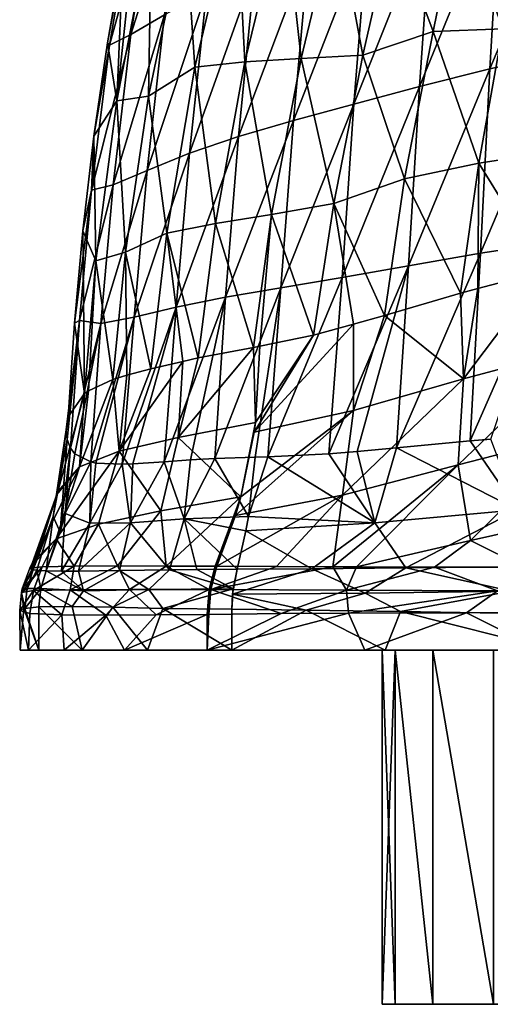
# Model space of a CAD drawing. Header units: millimetres. Extents: x -110 to 119, y -127 to 212.
# Tile 1 of 186: x -25 to -11, y -127 to -96. Entities that reach past the tile are written whole.
import ezdxf

# ---------------------------------------------------------------- set-up
doc = ezdxf.new("R2010")
doc.units = ezdxf.units.MM
doc.header["$LTSCALE"] = 26.699852
for name, color, linetype in [('104', 7, 'CONTINUOUS'), ('105', 7, 'CONTINUOUS'), ('108', 7, 'CONTINUOUS'), ('109', 7, 'CONTINUOUS'), ('110', 7, 'CONTINUOUS'), ('116', 7, 'CONTINUOUS'), ('117', 7, 'CONTINUOUS'), ('118', 7, 'CONTINUOUS'), ('119', 7, 'CONTINUOUS'), ('120', 7, 'CONTINUOUS'), ('127', 7, 'CONTINUOUS'), ('128', 7, 'CONTINUOUS'), ('129', 7, 'CONTINUOUS'), ('130', 7, 'CONTINUOUS'), ('131', 7, 'CONTINUOUS'), ('142', 7, 'CONTINUOUS'), ('143', 7, 'CONTINUOUS'), ('144', 7, 'CONTINUOUS'), ('145', 7, 'CONTINUOUS'), ('89', 7, 'CONTINUOUS'), ('90', 7, 'CONTINUOUS')]:
    doc.layers.add(name, color=color, linetype=linetype)

msp = doc.modelspace()

# ---------------------------------------------------------------- linework, layer by layer
at = {"layer": '104', "color": 7, "linetype": 'CONTINUOUS', "true_color": 0xa2afbf}
for points in [[(-25.462, -114.246, 95.424), (-25.449, -115.5, 95.857), (-25.335, -114.184, 97.226), (-25.462, -114.246, 95.424)], [(-25.179, -115.5, 92.031), (-25.449, -115.5, 95.857), (-25.462, -114.246, 95.424), (-25.179, -115.5, 92.031)], [(-25.139, -114.339, 91.824), (-25.179, -115.5, 92.031), (-25.462, -114.246, 95.424), (-25.139, -114.339, 91.824)], [(-25.449, -115.5, 95.857), (-24.854, -115.5, 99.646), (-25.335, -114.184, 97.226), (-25.449, -115.5, 95.857)], [(-25.335, -114.184, 97.226), (-24.854, -115.5, 99.646), (-25.294, -114.176, 97.53), (-25.335, -114.184, 97.226)], [(-25.294, -114.176, 97.53), (-24.854, -115.5, 99.646), (-24.854, -114.129, 99.646), (-25.294, -114.176, 97.53)], [(-24.133, -114.379, 88.54), (-25.179, -115.5, 92.031), (-25.139, -114.339, 91.824), (-24.133, -114.379, 88.54)], [(-24.058, -115.5, 88.363), (-25.179, -115.5, 92.031), (-24.133, -114.379, 88.54), (-24.058, -115.5, 88.363)], [(-22.737, -114.39, 85.898), (-24.058, -115.5, 88.363), (-24.133, -114.379, 88.54), (-22.737, -114.39, 85.898)], [(-22.143, -115.5, 85.039), (-24.058, -115.5, 88.363), (-22.737, -114.39, 85.898), (-22.143, -115.5, 85.039)], [(-21.149, -114.385, 83.815), (-22.143, -115.5, 85.039), (-22.737, -114.39, 85.898), (-21.149, -114.385, 83.815)], [(-19.533, -115.5, 82.23), (-22.143, -115.5, 85.039), (-19.533, -114.367, 82.23), (-19.533, -115.5, 82.23)], [(-19.533, -114.367, 82.23), (-22.143, -115.5, 85.039), (-21.149, -114.385, 83.815), (-19.533, -114.367, 82.23)]]:
    msp.add_3dface(points, dxfattribs=at)
at = {"layer": '105', "color": 7, "linetype": 'CONTINUOUS', "true_color": 0xa2afbf}
for points in [[(-7.803, -114.297, 76.032), (-8.976, -115.5, 76.374), (-11.336, -114.314, 77.224), (-7.803, -114.297, 76.032)], [(-14.552, -115.5, 78.766), (-19.533, -115.5, 82.23), (-15.06, -114.33, 79.054), (-14.552, -115.5, 78.766)], [(-15.06, -114.33, 79.054), (-19.533, -115.5, 82.23), (-17.195, -114.343, 80.417), (-15.06, -114.33, 79.054)], [(-17.195, -114.343, 80.417), (-19.533, -115.5, 82.23), (-19.484, -114.366, 82.188), (-17.195, -114.343, 80.417)], [(-19.484, -114.366, 82.188), (-19.533, -115.5, 82.23), (-19.533, -114.367, 82.23), (-19.484, -114.366, 82.188)], [(-11.336, -114.314, 77.224), (-14.552, -115.5, 78.766), (-15.06, -114.33, 79.054), (-11.336, -114.314, 77.224)], [(-8.976, -115.5, 76.374), (-14.552, -115.5, 78.766), (-11.336, -114.314, 77.224), (-8.976, -115.5, 76.374)]]:
    msp.add_3dface(points, dxfattribs=at)
at = {"layer": '108', "color": 7, "linetype": 'CONTINUOUS', "true_color": 0xa2afbf}
for points in [[(-18.75, -114.204, 108.919), (-18.75, -115.5, 108.919), (-16.398, -114.229, 110.622), (-18.75, -114.204, 108.919)], [(-18.75, -115.5, 108.919), (-13.906, -115.5, 112.082), (-16.398, -114.229, 110.622), (-18.75, -115.5, 108.919)], [(-16.398, -114.229, 110.622), (-13.906, -115.5, 112.082), (-13.42, -114.275, 112.331), (-16.398, -114.229, 110.622)], [(-13.906, -115.5, 112.082), (-8.555, -115.5, 114.253), (-13.42, -114.275, 112.331), (-13.906, -115.5, 112.082)], [(-13.42, -114.275, 112.331), (-8.555, -115.5, 114.253), (-9.64, -114.336, 113.909), (-13.42, -114.275, 112.331)]]:
    msp.add_3dface(points, dxfattribs=at)
at = {"layer": '109', "color": 7, "linetype": 'CONTINUOUS', "true_color": 0xa2afbf}
for points in [[(-24.854, -114.129, 99.646), (-23.485, -115.5, 103.142), (-23.8, -114.113, 102.504), (-24.854, -114.129, 99.646)], [(-24.854, -115.5, 99.646), (-23.485, -115.5, 103.142), (-24.854, -114.129, 99.646), (-24.854, -115.5, 99.646)], [(-23.8, -114.113, 102.504), (-23.485, -115.5, 103.142), (-22.514, -114.139, 104.796), (-23.8, -114.113, 102.504)], [(-23.485, -115.5, 103.142), (-21.421, -115.5, 106.279), (-22.514, -114.139, 104.796), (-23.485, -115.5, 103.142)], [(-22.514, -114.139, 104.796), (-21.421, -115.5, 106.279), (-20.932, -114.175, 106.85), (-22.514, -114.139, 104.796)], [(-21.421, -115.5, 106.279), (-18.75, -115.5, 108.919), (-20.932, -114.175, 106.85), (-21.421, -115.5, 106.279)], [(-18.75, -115.5, 108.919), (-18.75, -114.204, 108.919), (-20.932, -114.175, 106.85), (-18.75, -115.5, 108.919)]]:
    msp.add_3dface(points, dxfattribs=at)
at = {"layer": '110', "color": 7, "linetype": 'CONTINUOUS', "true_color": 0xa2afbf}
for points in [[(-10.969, -104.057, 78.648), (-8.842, -103.497, 77.623), (-11.427, -106.912, 79.283), (-10.969, -104.057, 78.648)], [(-8.842, -103.497, 77.623), (-7.721, -105.92, 77.792), (-11.427, -106.912, 79.283), (-8.842, -103.497, 77.623)], [(-13.928, -104.911, 80.396), (-11.519, -104.209, 78.943), (-11.427, -106.912, 79.283), (-13.928, -104.911, 80.396)], [(-11.519, -104.209, 78.943), (-10.969, -104.057, 78.648), (-11.427, -106.912, 79.283), (-11.519, -104.209, 78.943)], [(-14.906, -105.19, 81.066), (-13.928, -104.911, 80.396), (-14.906, -107.914, 81.178), (-14.906, -105.19, 81.066)], [(-13.928, -104.911, 80.396), (-11.427, -106.912, 79.283), (-14.906, -107.914, 81.178), (-13.928, -104.911, 80.396)], [(-16.17, -105.529, 82.015), (-14.906, -105.19, 81.066), (-18.047, -108.606, 83.49), (-16.17, -105.529, 82.015)], [(-14.906, -105.19, 81.066), (-14.906, -107.914, 81.178), (-18.047, -108.606, 83.49), (-14.906, -105.19, 81.066)], [(-16.17, -105.529, 82.015), (-18.047, -108.606, 83.49), (-18.006, -108.298, 83.513), (-16.17, -105.529, 82.015)], [(-17.873, -105.886, 83.481), (-16.17, -105.529, 82.015), (-18.006, -108.298, 83.513), (-17.873, -105.886, 83.481)], [(-7.784, -108.653, 77.79), (-11.591, -109.632, 79.058), (-7.721, -105.92, 77.792), (-7.784, -108.653, 77.79)], [(-7.721, -105.92, 77.792), (-11.591, -109.632, 79.058), (-11.427, -106.912, 79.283), (-7.721, -105.92, 77.792)], [(-11.591, -109.632, 79.058), (-15.249, -110.595, 80.774), (-11.427, -106.912, 79.283), (-11.591, -109.632, 79.058)], [(-11.427, -106.912, 79.283), (-15.249, -110.595, 80.774), (-14.906, -107.914, 81.178), (-11.427, -106.912, 79.283)], [(-15.249, -110.595, 80.774), (-18.634, -111.238, 83.044), (-14.906, -107.914, 81.178), (-15.249, -110.595, 80.774)], [(-14.906, -107.914, 81.178), (-18.634, -111.238, 83.044), (-18.464, -110.651, 83.186), (-14.906, -107.914, 81.178)], [(-18.047, -108.606, 83.49), (-14.906, -107.914, 81.178), (-18.464, -110.651, 83.186), (-18.047, -108.606, 83.49)], [(-7.784, -108.653, 77.79), (-11.205, -112.029, 78.024), (-11.591, -109.632, 79.058), (-7.784, -108.653, 77.79)], [(-7.485, -111.199, 77.082), (-11.205, -112.029, 78.024), (-7.784, -108.653, 77.79), (-7.485, -111.199, 77.082)], [(-14.808, -112.864, 79.351), (-15.557, -112.861, 79.803), (-11.591, -109.632, 79.058), (-14.808, -112.864, 79.351)], [(-11.591, -109.632, 79.058), (-15.557, -112.861, 79.803), (-15.249, -110.595, 80.774), (-11.591, -109.632, 79.058)], [(-11.205, -112.029, 78.024), (-14.808, -112.864, 79.351), (-11.591, -109.632, 79.058), (-11.205, -112.029, 78.024)], [(-17.342, -112.854, 81.009), (-19.228, -112.845, 82.514), (-15.249, -110.595, 80.774), (-17.342, -112.854, 81.009)], [(-15.249, -110.595, 80.774), (-19.228, -112.845, 82.514), (-18.634, -111.238, 83.044), (-15.249, -110.595, 80.774)], [(-15.557, -112.861, 79.803), (-17.342, -112.854, 81.009), (-15.249, -110.595, 80.774), (-15.557, -112.861, 79.803)], [(-11.205, -112.029, 78.024), (-7.485, -111.199, 77.082), (-9.506, -112.877, 76.928), (-11.205, -112.029, 78.024)], [(-14.808, -112.864, 79.351), (-11.205, -112.029, 78.024), (-12.342, -112.87, 78.066), (-14.808, -112.864, 79.351)], [(-12.342, -112.87, 78.066), (-11.205, -112.029, 78.024), (-9.506, -112.877, 76.928), (-12.342, -112.87, 78.066)]]:
    msp.add_3dface(points, dxfattribs=at)
at = {"layer": '116', "color": 7, "linetype": 'CONTINUOUS', "true_color": 0xa2afbf}
for points in [[(-11.216, -108.879, 111.503), (-13.547, -109.099, 110.547), (-9.717, -111.062, 112.606), (-11.216, -108.879, 111.503)], [(-10.567, -108.821, 111.726), (-11.216, -108.879, 111.503), (-9.717, -111.062, 112.606), (-10.567, -108.821, 111.726)], [(-15.684, -109.285, 109.422), (-17.61, -109.387, 108.142), (-14.231, -111.472, 110.849), (-15.684, -109.285, 109.422)], [(-14.79, -109.211, 109.926), (-15.684, -109.285, 109.422), (-14.231, -111.472, 110.849), (-14.79, -109.211, 109.926)], [(-13.547, -109.099, 110.547), (-14.79, -109.211, 109.926), (-14.231, -111.472, 110.849), (-13.547, -109.099, 110.547)], [(-13.547, -109.099, 110.547), (-14.231, -111.472, 110.849), (-9.717, -111.062, 112.606), (-13.547, -109.099, 110.547)], [(-17.61, -109.387, 108.142), (-18.014, -109.396, 107.833), (-18.225, -111.265, 108.169), (-17.61, -109.387, 108.142)], [(-14.231, -111.472, 110.849), (-17.61, -109.387, 108.142), (-18.225, -111.265, 108.169), (-14.231, -111.472, 110.849)], [(-14.231, -111.472, 110.849), (-13.248, -112.892, 112.039), (-9.717, -111.062, 112.606), (-14.231, -111.472, 110.849)], [(-13.248, -112.892, 112.039), (-9.494, -112.861, 113.549), (-9.717, -111.062, 112.606), (-13.248, -112.892, 112.039)], [(-18.307, -111.727, 108.291), (-14.231, -111.472, 110.849), (-18.225, -111.265, 108.169), (-18.307, -111.727, 108.291)], [(-18.307, -111.727, 108.291), (-16.219, -112.921, 110.38), (-14.231, -111.472, 110.849), (-18.307, -111.727, 108.291)], [(-16.219, -112.921, 110.38), (-13.248, -112.892, 112.039), (-14.231, -111.472, 110.849), (-16.219, -112.921, 110.38)], [(-18.586, -112.936, 108.689), (-16.219, -112.921, 110.38), (-18.307, -111.727, 108.291), (-18.586, -112.936, 108.689)]]:
    msp.add_3dface(points, dxfattribs=at)
at = {"layer": '117', "color": 7, "linetype": 'CONTINUOUS', "true_color": 0xa2afbf}
for points in [[(-23.215, -109.543, 101.264), (-23.713, -109.286, 99.659), (-24.026, -111.17, 99.605), (-23.215, -109.543, 101.264)], [(-23.215, -109.543, 101.264), (-24.026, -111.17, 99.605), (-23.244, -111.476, 102.013), (-23.215, -109.543, 101.264)], [(-23.049, -109.579, 101.664), (-23.215, -109.543, 101.264), (-23.244, -111.476, 102.013), (-23.049, -109.579, 101.664)], [(-22.219, -109.618, 103.25), (-23.049, -109.579, 101.664), (-23.244, -111.476, 102.013), (-22.219, -109.618, 103.25)], [(-22.219, -109.618, 103.25), (-23.244, -111.476, 102.013), (-21.957, -111.47, 104.279), (-22.219, -109.618, 103.25)], [(-21.882, -109.603, 103.771), (-22.219, -109.618, 103.25), (-21.957, -111.47, 104.279), (-21.882, -109.603, 103.771)], [(-20.892, -109.536, 105.079), (-21.882, -109.603, 103.771), (-21.957, -111.47, 104.279), (-20.892, -109.536, 105.079)], [(-20.892, -109.536, 105.079), (-21.957, -111.47, 104.279), (-20.257, -111.347, 106.338), (-20.892, -109.536, 105.079)], [(-20.065, -109.478, 105.995), (-20.892, -109.536, 105.079), (-20.257, -111.347, 106.338), (-20.065, -109.478, 105.995)], [(-19.287, -109.432, 106.752), (-20.065, -109.478, 105.995), (-20.257, -111.347, 106.338), (-19.287, -109.432, 106.752)], [(-18.225, -111.265, 108.169), (-19.287, -109.432, 106.752), (-20.257, -111.347, 106.338), (-18.225, -111.265, 108.169)], [(-18.014, -109.396, 107.833), (-19.287, -109.432, 106.752), (-18.225, -111.265, 108.169), (-18.014, -109.396, 107.833)], [(-24.625, -112.985, 99.626), (-24.141, -112.995, 101.14), (-24.026, -111.17, 99.605), (-24.625, -112.985, 99.626)], [(-24.187, -111.763, 99.604), (-24.625, -112.985, 99.626), (-24.026, -111.17, 99.605), (-24.187, -111.763, 99.604)], [(-24.026, -111.17, 99.605), (-24.141, -112.995, 101.14), (-23.244, -111.476, 102.013), (-24.026, -111.17, 99.605)], [(-24.141, -112.995, 101.14), (-23.603, -112.996, 102.416), (-23.244, -111.476, 102.013), (-24.141, -112.995, 101.14)], [(-23.603, -112.996, 102.416), (-22.309, -112.979, 104.682), (-21.957, -111.47, 104.279), (-23.603, -112.996, 102.416)], [(-23.244, -111.476, 102.013), (-23.603, -112.996, 102.416), (-21.957, -111.47, 104.279), (-23.244, -111.476, 102.013)], [(-22.309, -112.979, 104.682), (-20.725, -112.954, 106.692), (-21.957, -111.47, 104.279), (-22.309, -112.979, 104.682)], [(-21.957, -111.47, 104.279), (-20.725, -112.954, 106.692), (-20.257, -111.347, 106.338), (-21.957, -111.47, 104.279)], [(-20.725, -112.954, 106.692), (-19.863, -112.945, 107.575), (-20.257, -111.347, 106.338), (-20.725, -112.954, 106.692)], [(-18.307, -111.727, 108.291), (-18.225, -111.265, 108.169), (-20.257, -111.347, 106.338), (-18.307, -111.727, 108.291)], [(-18.586, -112.936, 108.689), (-18.307, -111.727, 108.291), (-20.257, -111.347, 106.338), (-18.586, -112.936, 108.689)], [(-19.863, -112.945, 107.575), (-18.586, -112.936, 108.689), (-20.257, -111.347, 106.338), (-19.863, -112.945, 107.575)]]:
    msp.add_3dface(points, dxfattribs=at)
at = {"layer": '118', "color": 7, "linetype": 'CONTINUOUS', "true_color": 0xa2afbf}
for points in [[(-23.987, -108.524, 97.185), (-23.934, -108.118, 96.236), (-24.408, -111.269, 97.66), (-23.987, -108.524, 97.185)], [(-24.408, -111.269, 97.66), (-23.934, -108.118, 96.236), (-24.258, -110.476, 95.827), (-24.408, -111.269, 97.66)], [(-23.96, -108.837, 98.034), (-23.987, -108.524, 97.185), (-24.408, -111.269, 97.66), (-23.96, -108.837, 98.034)], [(-24.187, -111.763, 99.604), (-23.96, -108.837, 98.034), (-24.408, -111.269, 97.66), (-24.187, -111.763, 99.604)], [(-23.855, -109.107, 98.933), (-23.96, -108.837, 98.034), (-24.187, -111.763, 99.604), (-23.855, -109.107, 98.933)], [(-23.855, -109.107, 98.933), (-24.187, -111.763, 99.604), (-24.026, -111.17, 99.605), (-23.855, -109.107, 98.933)], [(-23.713, -109.286, 99.659), (-23.855, -109.107, 98.933), (-24.026, -111.17, 99.605), (-23.713, -109.286, 99.659)], [(-24.284, -110.579, 95.808), (-24.408, -111.269, 97.66), (-24.258, -110.476, 95.827), (-24.284, -110.579, 95.808)], [(-25.074, -112.946, 97.15), (-25.038, -112.953, 97.48), (-24.284, -110.579, 95.808), (-25.074, -112.946, 97.15)], [(-25.056, -112.72, 95.395), (-25.074, -112.946, 97.15), (-24.284, -110.579, 95.808), (-25.056, -112.72, 95.395)], [(-24.284, -110.579, 95.808), (-25.038, -112.953, 97.48), (-24.408, -111.269, 97.66), (-24.284, -110.579, 95.808)], [(-25.038, -112.953, 97.48), (-24.92, -112.966, 98.282), (-24.408, -111.269, 97.66), (-25.038, -112.953, 97.48)], [(-24.92, -112.966, 98.282), (-24.625, -112.985, 99.626), (-24.408, -111.269, 97.66), (-24.92, -112.966, 98.282)], [(-24.625, -112.985, 99.626), (-24.187, -111.763, 99.604), (-24.408, -111.269, 97.66), (-24.625, -112.985, 99.626)], [(-25.146, -112.906, 95.357), (-25.074, -112.946, 97.15), (-25.056, -112.72, 95.395), (-25.146, -112.906, 95.357)]]:
    msp.add_3dface(points, dxfattribs=at)
at = {"layer": '119', "color": 7, "linetype": 'CONTINUOUS', "true_color": 0xa2afbf}
for points in [[(-18.065, -105.92, 83.664), (-17.873, -105.886, 83.481), (-18.006, -108.298, 83.513), (-18.065, -105.92, 83.664)], [(-19.817, -106.254, 85.577), (-18.065, -105.92, 83.664), (-20.452, -108.767, 86.085), (-19.817, -106.254, 85.577)], [(-18.065, -105.92, 83.664), (-18.006, -108.298, 83.513), (-20.452, -108.767, 86.085), (-18.065, -105.92, 83.664)], [(-21.313, -106.599, 87.729), (-20.3, -106.363, 86.204), (-22.319, -109.207, 89.034), (-21.313, -106.599, 87.729)], [(-20.3, -106.363, 86.204), (-20.452, -108.767, 86.085), (-22.319, -109.207, 89.034), (-20.3, -106.363, 86.204)], [(-20.3, -106.363, 86.204), (-19.817, -106.254, 85.577), (-20.452, -108.767, 86.085), (-20.3, -106.363, 86.204)], [(-22.515, -106.939, 90.149), (-22.078, -106.802, 89.16), (-22.319, -109.207, 89.034), (-22.515, -106.939, 90.149)], [(-22.078, -106.802, 89.16), (-21.313, -106.599, 87.729), (-22.319, -109.207, 89.034), (-22.078, -106.802, 89.16)], [(-23.288, -107.293, 92.481), (-22.515, -106.939, 90.149), (-23.575, -109.694, 92.316), (-23.288, -107.293, 92.481)], [(-22.515, -106.939, 90.149), (-22.319, -109.207, 89.034), (-23.575, -109.694, 92.316), (-22.515, -106.939, 90.149)], [(-23.934, -108.118, 96.236), (-23.411, -107.379, 92.973), (-24.258, -110.476, 95.827), (-23.934, -108.118, 96.236)], [(-24.258, -110.476, 95.827), (-23.411, -107.379, 92.973), (-23.575, -109.694, 92.316), (-24.258, -110.476, 95.827)], [(-23.411, -107.379, 92.973), (-23.288, -107.293, 92.481), (-23.575, -109.694, 92.316), (-23.411, -107.379, 92.973)], [(-18.006, -108.298, 83.513), (-18.464, -110.651, 83.186), (-20.452, -108.767, 86.085), (-18.006, -108.298, 83.513)], [(-18.047, -108.606, 83.49), (-18.464, -110.651, 83.186), (-18.006, -108.298, 83.513), (-18.047, -108.606, 83.49)], [(-20.452, -108.767, 86.085), (-21.001, -111.091, 85.695), (-22.319, -109.207, 89.034), (-20.452, -108.767, 86.085)], [(-18.464, -110.651, 83.186), (-21.001, -111.091, 85.695), (-20.452, -108.767, 86.085), (-18.464, -110.651, 83.186)], [(-22.971, -111.508, 88.66), (-24.306, -111.975, 91.969), (-22.319, -109.207, 89.034), (-22.971, -111.508, 88.66)], [(-22.319, -109.207, 89.034), (-24.306, -111.975, 91.969), (-23.575, -109.694, 92.316), (-22.319, -109.207, 89.034)], [(-21.001, -111.091, 85.695), (-22.971, -111.508, 88.66), (-22.319, -109.207, 89.034), (-21.001, -111.091, 85.695)], [(-25.056, -112.72, 95.395), (-24.284, -110.579, 95.808), (-23.575, -109.694, 92.316), (-25.056, -112.72, 95.395)], [(-24.306, -111.975, 91.969), (-25.056, -112.72, 95.395), (-23.575, -109.694, 92.316), (-24.306, -111.975, 91.969)], [(-24.284, -110.579, 95.808), (-24.258, -110.476, 95.827), (-23.575, -109.694, 92.316), (-24.284, -110.579, 95.808)], [(-18.464, -110.651, 83.186), (-20.833, -112.836, 84.109), (-21.001, -111.091, 85.695), (-18.464, -110.651, 83.186)], [(-20.833, -112.836, 84.109), (-18.464, -110.651, 83.186), (-19.279, -112.845, 82.559), (-20.833, -112.836, 84.109)], [(-19.279, -112.845, 82.559), (-18.464, -110.651, 83.186), (-19.228, -112.845, 82.514), (-19.279, -112.845, 82.559)], [(-18.634, -111.238, 83.044), (-19.228, -112.845, 82.514), (-18.464, -110.651, 83.186), (-18.634, -111.238, 83.044)], [(-21.001, -111.091, 85.695), (-22.37, -112.835, 86.132), (-22.971, -111.508, 88.66), (-21.001, -111.091, 85.695)], [(-20.833, -112.836, 84.109), (-22.37, -112.835, 86.132), (-21.001, -111.091, 85.695), (-20.833, -112.836, 84.109)], [(-22.971, -111.508, 88.66), (-23.738, -112.841, 88.691), (-24.306, -111.975, 91.969), (-22.971, -111.508, 88.66)], [(-22.37, -112.835, 86.132), (-23.738, -112.841, 88.691), (-22.971, -111.508, 88.66), (-22.37, -112.835, 86.132)], [(-25.146, -112.906, 95.357), (-25.056, -112.72, 95.395), (-24.306, -111.975, 91.969), (-25.146, -112.906, 95.357)], [(-24.751, -112.86, 91.87), (-25.146, -112.906, 95.357), (-24.306, -111.975, 91.969), (-24.751, -112.86, 91.87)], [(-23.738, -112.841, 88.691), (-24.751, -112.86, 91.87), (-24.306, -111.975, 91.969), (-23.738, -112.841, 88.691)]]:
    msp.add_3dface(points, dxfattribs=at)
at = {"layer": '120', "color": 7, "linetype": 'CONTINUOUS', "true_color": 0xa2afbf}
for points in [[(-16.219, -112.921, 110.38), (-18.586, -112.936, 108.689), (-18.732, -113.73, 108.885), (-16.219, -112.921, 110.38)], [(-16.219, -112.921, 110.38), (-18.732, -113.73, 108.885), (-14.533, -113.69, 111.683), (-16.219, -112.921, 110.38)], [(-18.732, -113.73, 108.885), (-18.586, -112.936, 108.689), (-18.715, -113.555, 108.855), (-18.732, -113.73, 108.885)], [(-13.248, -112.892, 112.039), (-16.219, -112.921, 110.38), (-14.533, -113.69, 111.683), (-13.248, -112.892, 112.039)], [(-13.248, -112.892, 112.039), (-14.533, -113.69, 111.683), (-9.917, -113.635, 113.727), (-13.248, -112.892, 112.039)], [(-9.494, -112.861, 113.549), (-13.248, -112.892, 112.039), (-9.917, -113.635, 113.727), (-9.494, -112.861, 113.549)], [(-14.533, -113.69, 111.683), (-13.42, -114.275, 112.331), (-9.917, -113.635, 113.727), (-14.533, -113.69, 111.683)], [(-13.42, -114.275, 112.331), (-9.64, -114.336, 113.909), (-9.917, -113.635, 113.727), (-13.42, -114.275, 112.331)], [(-18.75, -114.204, 108.919), (-16.398, -114.229, 110.622), (-18.732, -113.73, 108.885), (-18.75, -114.204, 108.919)], [(-18.732, -113.73, 108.885), (-16.398, -114.229, 110.622), (-14.533, -113.69, 111.683), (-18.732, -113.73, 108.885)], [(-16.398, -114.229, 110.622), (-13.42, -114.275, 112.331), (-14.533, -113.69, 111.683), (-16.398, -114.229, 110.622)]]:
    msp.add_3dface(points, dxfattribs=at)
at = {"layer": '127', "color": 7, "linetype": 'CONTINUOUS', "true_color": 0xa2afbf}
for points in [[(-19.228, -112.845, 82.514), (-17.342, -112.854, 81.009), (-19.422, -113.578, 82.274), (-19.228, -112.845, 82.514)], [(-17.342, -112.854, 81.009), (-15.557, -112.861, 79.803), (-19.422, -113.578, 82.274), (-17.342, -112.854, 81.009)], [(-15.557, -112.861, 79.803), (-15.128, -113.602, 79.197), (-19.422, -113.578, 82.274), (-15.557, -112.861, 79.803)], [(-15.557, -112.861, 79.803), (-14.808, -112.864, 79.351), (-15.128, -113.602, 79.197), (-15.557, -112.861, 79.803)], [(-14.808, -112.864, 79.351), (-12.342, -112.87, 78.066), (-15.128, -113.602, 79.197), (-14.808, -112.864, 79.351)], [(-12.342, -112.87, 78.066), (-10.357, -113.618, 76.931), (-15.128, -113.602, 79.197), (-12.342, -112.87, 78.066)], [(-12.342, -112.87, 78.066), (-9.506, -112.877, 76.928), (-10.357, -113.618, 76.931), (-12.342, -112.87, 78.066)], [(-17.195, -114.343, 80.417), (-19.484, -114.366, 82.188), (-19.422, -113.578, 82.274), (-17.195, -114.343, 80.417)], [(-15.128, -113.602, 79.197), (-17.195, -114.343, 80.417), (-19.422, -113.578, 82.274), (-15.128, -113.602, 79.197)], [(-15.06, -114.33, 79.054), (-17.195, -114.343, 80.417), (-15.128, -113.602, 79.197), (-15.06, -114.33, 79.054)], [(-10.357, -113.618, 76.931), (-15.06, -114.33, 79.054), (-15.128, -113.602, 79.197), (-10.357, -113.618, 76.931)], [(-11.336, -114.314, 77.224), (-15.06, -114.33, 79.054), (-10.357, -113.618, 76.931), (-11.336, -114.314, 77.224)], [(-7.803, -114.297, 76.032), (-11.336, -114.314, 77.224), (-10.357, -113.618, 76.931), (-7.803, -114.297, 76.032)]]:
    msp.add_3dface(points, dxfattribs=at)
at = {"layer": '128', "color": 7, "linetype": 'CONTINUOUS', "true_color": 0xa2afbf}
for points in [[(-19.228, -112.845, 82.514), (-19.422, -113.578, 82.274), (-19.472, -113.578, 82.317), (-19.228, -112.845, 82.514)], [(-19.279, -112.845, 82.559), (-19.228, -112.845, 82.514), (-19.472, -113.578, 82.317), (-19.279, -112.845, 82.559)], [(-19.484, -114.366, 82.188), (-19.533, -114.367, 82.23), (-19.472, -113.578, 82.317), (-19.484, -114.366, 82.188)], [(-19.422, -113.578, 82.274), (-19.484, -114.366, 82.188), (-19.472, -113.578, 82.317), (-19.422, -113.578, 82.274)]]:
    msp.add_3dface(points, dxfattribs=at)
at = {"layer": '129', "color": 7, "linetype": 'CONTINUOUS', "true_color": 0xa2afbf}
for points in [[(-24.751, -112.86, 91.87), (-25.026, -113.615, 91.715), (-25.408, -113.678, 95.397), (-24.751, -112.86, 91.87)], [(-24.751, -112.86, 91.87), (-25.408, -113.678, 95.397), (-25.382, -113.558, 95.391), (-24.751, -112.86, 91.87)], [(-25.146, -112.906, 95.357), (-24.751, -112.86, 91.87), (-25.382, -113.558, 95.391), (-25.146, -112.906, 95.357)], [(-24.751, -112.86, 91.87), (-23.738, -112.841, 88.691), (-25.026, -113.615, 91.715), (-24.751, -112.86, 91.87)], [(-23.738, -112.841, 88.691), (-23.87, -113.589, 88.202), (-25.026, -113.615, 91.715), (-23.738, -112.841, 88.691)], [(-23.738, -112.841, 88.691), (-22.37, -112.835, 86.132), (-23.87, -113.589, 88.202), (-23.738, -112.841, 88.691)], [(-22.37, -112.835, 86.132), (-21.991, -113.582, 85.02), (-23.87, -113.589, 88.202), (-22.37, -112.835, 86.132)], [(-22.37, -112.835, 86.132), (-20.833, -112.836, 84.109), (-21.991, -113.582, 85.02), (-22.37, -112.835, 86.132)], [(-20.833, -112.836, 84.109), (-19.472, -113.578, 82.317), (-21.991, -113.582, 85.02), (-20.833, -112.836, 84.109)], [(-20.833, -112.836, 84.109), (-19.279, -112.845, 82.559), (-19.472, -113.578, 82.317), (-20.833, -112.836, 84.109)], [(-25.139, -114.339, 91.824), (-25.462, -114.246, 95.424), (-25.026, -113.615, 91.715), (-25.139, -114.339, 91.824)], [(-25.026, -113.615, 91.715), (-25.462, -114.246, 95.424), (-25.408, -113.678, 95.397), (-25.026, -113.615, 91.715)], [(-24.133, -114.379, 88.54), (-25.139, -114.339, 91.824), (-25.026, -113.615, 91.715), (-24.133, -114.379, 88.54)], [(-23.87, -113.589, 88.202), (-24.133, -114.379, 88.54), (-25.026, -113.615, 91.715), (-23.87, -113.589, 88.202)], [(-22.737, -114.39, 85.898), (-24.133, -114.379, 88.54), (-23.87, -113.589, 88.202), (-22.737, -114.39, 85.898)], [(-21.991, -113.582, 85.02), (-22.737, -114.39, 85.898), (-23.87, -113.589, 88.202), (-21.991, -113.582, 85.02)], [(-21.149, -114.385, 83.815), (-22.737, -114.39, 85.898), (-21.991, -113.582, 85.02), (-21.149, -114.385, 83.815)], [(-19.472, -113.578, 82.317), (-21.149, -114.385, 83.815), (-21.991, -113.582, 85.02), (-19.472, -113.578, 82.317)], [(-19.533, -114.367, 82.23), (-21.149, -114.385, 83.815), (-19.472, -113.578, 82.317), (-19.533, -114.367, 82.23)]]:
    msp.add_3dface(points, dxfattribs=at)
at = {"layer": '130', "color": 7, "linetype": 'CONTINUOUS', "true_color": 0xa2afbf}
for points in [[(-25.074, -112.946, 97.15), (-25.146, -112.906, 95.357), (-25.382, -113.558, 95.391), (-25.074, -112.946, 97.15)], [(-25.038, -112.953, 97.48), (-25.074, -112.946, 97.15), (-25.382, -113.558, 95.391), (-25.038, -112.953, 97.48)], [(-25.038, -112.953, 97.48), (-25.382, -113.558, 95.391), (-25.226, -113.552, 97.544), (-25.038, -112.953, 97.48)], [(-24.92, -112.966, 98.282), (-25.038, -112.953, 97.48), (-25.226, -113.552, 97.544), (-24.92, -112.966, 98.282)], [(-24.92, -112.966, 98.282), (-25.226, -113.552, 97.544), (-24.794, -113.546, 99.649), (-24.92, -112.966, 98.282)], [(-24.625, -112.985, 99.626), (-24.92, -112.966, 98.282), (-24.794, -113.546, 99.649), (-24.625, -112.985, 99.626)], [(-25.462, -114.246, 95.424), (-25.335, -114.184, 97.226), (-25.408, -113.678, 95.397), (-25.462, -114.246, 95.424)], [(-25.408, -113.678, 95.397), (-25.294, -114.176, 97.53), (-25.226, -113.552, 97.544), (-25.408, -113.678, 95.397)], [(-25.382, -113.558, 95.391), (-25.408, -113.678, 95.397), (-25.226, -113.552, 97.544), (-25.382, -113.558, 95.391)], [(-25.335, -114.184, 97.226), (-25.294, -114.176, 97.53), (-25.408, -113.678, 95.397), (-25.335, -114.184, 97.226)], [(-25.294, -114.176, 97.53), (-24.854, -114.129, 99.646), (-24.794, -113.546, 99.649), (-25.294, -114.176, 97.53)], [(-25.226, -113.552, 97.544), (-25.294, -114.176, 97.53), (-24.794, -113.546, 99.649), (-25.226, -113.552, 97.544)]]:
    msp.add_3dface(points, dxfattribs=at)
at = {"layer": '131', "color": 7, "linetype": 'CONTINUOUS', "true_color": 0xa2afbf}
for points in [[(-24.625, -112.985, 99.626), (-24.794, -113.546, 99.649), (-23.444, -113.621, 103.131), (-24.625, -112.985, 99.626)], [(-24.141, -112.995, 101.14), (-24.625, -112.985, 99.626), (-23.444, -113.621, 103.131), (-24.141, -112.995, 101.14)], [(-23.603, -112.996, 102.416), (-24.141, -112.995, 101.14), (-23.444, -113.621, 103.131), (-23.603, -112.996, 102.416)], [(-22.309, -112.979, 104.682), (-23.603, -112.996, 102.416), (-23.444, -113.621, 103.131), (-22.309, -112.979, 104.682)], [(-22.309, -112.979, 104.682), (-23.444, -113.621, 103.131), (-21.378, -113.584, 106.242), (-22.309, -112.979, 104.682)], [(-20.725, -112.954, 106.692), (-22.309, -112.979, 104.682), (-21.378, -113.584, 106.242), (-20.725, -112.954, 106.692)], [(-18.715, -113.555, 108.855), (-20.725, -112.954, 106.692), (-21.378, -113.584, 106.242), (-18.715, -113.555, 108.855)], [(-19.863, -112.945, 107.575), (-20.725, -112.954, 106.692), (-18.715, -113.555, 108.855), (-19.863, -112.945, 107.575)], [(-18.586, -112.936, 108.689), (-19.863, -112.945, 107.575), (-18.715, -113.555, 108.855), (-18.586, -112.936, 108.689)], [(-24.854, -114.129, 99.646), (-23.8, -114.113, 102.504), (-24.794, -113.546, 99.649), (-24.854, -114.129, 99.646)], [(-24.794, -113.546, 99.649), (-23.8, -114.113, 102.504), (-23.444, -113.621, 103.131), (-24.794, -113.546, 99.649)], [(-23.8, -114.113, 102.504), (-22.514, -114.139, 104.796), (-23.444, -113.621, 103.131), (-23.8, -114.113, 102.504)], [(-23.444, -113.621, 103.131), (-22.514, -114.139, 104.796), (-21.378, -113.584, 106.242), (-23.444, -113.621, 103.131)], [(-22.514, -114.139, 104.796), (-20.932, -114.175, 106.85), (-21.378, -113.584, 106.242), (-22.514, -114.139, 104.796)], [(-20.932, -114.175, 106.85), (-18.715, -113.555, 108.855), (-21.378, -113.584, 106.242), (-20.932, -114.175, 106.85)], [(-20.932, -114.175, 106.85), (-18.75, -114.204, 108.919), (-18.715, -113.555, 108.855), (-20.932, -114.175, 106.85)], [(-18.75, -114.204, 108.919), (-18.732, -113.73, 108.885), (-18.715, -113.555, 108.855), (-18.75, -114.204, 108.919)]]:
    msp.add_3dface(points, dxfattribs=at)
at = {"layer": '142', "color": 7, "linetype": 'CONTINUOUS', "true_color": 0xa2afbf}
for points in [[(-25.179, -115.5, 92.031), (-24.854, -115.5, 99.646), (-25.449, -115.5, 95.857), (-25.179, -115.5, 92.031)], [(-24.058, -115.5, 88.363), (-24.854, -115.5, 99.646), (-25.179, -115.5, 92.031), (-24.058, -115.5, 88.363)], [(-23.485, -115.5, 103.142), (-24.854, -115.5, 99.646), (-24.058, -115.5, 88.363), (-23.485, -115.5, 103.142)], [(-22.143, -115.5, 85.039), (-23.485, -115.5, 103.142), (-24.058, -115.5, 88.363), (-22.143, -115.5, 85.039)], [(-21.421, -115.5, 106.279), (-23.485, -115.5, 103.142), (-22.143, -115.5, 85.039), (-21.421, -115.5, 106.279)], [(-19.533, -115.5, 82.23), (-21.421, -115.5, 106.279), (-22.143, -115.5, 85.039), (-19.533, -115.5, 82.23)], [(-18.75, -115.5, 108.919), (-21.421, -115.5, 106.279), (-19.533, -115.5, 82.23), (-18.75, -115.5, 108.919)], [(-14.552, -115.5, 78.766), (-18.75, -115.5, 108.919), (-19.533, -115.5, 82.23), (-14.552, -115.5, 78.766)], [(-13.906, -115.5, 112.082), (-18.75, -115.5, 108.919), (-14, -115.5, 96), (-13.906, -115.5, 112.082)], [(-18.75, -115.5, 108.919), (-14.552, -115.5, 78.766), (-14, -115.5, 96), (-18.75, -115.5, 108.919)], [(-14.552, -115.5, 78.766), (-8.976, -115.5, 76.374), (-13.593, -115.5, 92.65), (-14.552, -115.5, 78.766)], [(-14, -115.5, 96), (-14.552, -115.5, 78.766), (-13.593, -115.5, 92.65), (-14, -115.5, 96)], [(-13.906, -115.5, 112.082), (-14, -115.5, 96), (-13.593, -115.5, 99.35), (-13.906, -115.5, 112.082)], [(-8.555, -115.5, 114.253), (-13.906, -115.5, 112.082), (-10.479, -115.5, 105.284), (-8.555, -115.5, 114.253)], [(-10.479, -115.5, 105.284), (-13.906, -115.5, 112.082), (-12.396, -115.5, 102.506), (-10.479, -115.5, 105.284)], [(-12.396, -115.5, 102.506), (-13.906, -115.5, 112.082), (-13.593, -115.5, 99.35), (-12.396, -115.5, 102.506)], [(-13.593, -115.5, 92.65), (-8.976, -115.5, 76.374), (-12.396, -115.5, 89.494), (-13.593, -115.5, 92.65)], [(-12.396, -115.5, 89.494), (-8.976, -115.5, 76.374), (-10.479, -115.5, 86.716), (-12.396, -115.5, 89.494)]]:
    msp.add_3dface(points, dxfattribs=at)
at = {"layer": '143', "color": 7, "linetype": 'CONTINUOUS', "true_color": 0xa2afbf}
for points in [[(-14, -115.5, 96), (-13.593, -115.5, 92.65), (-14, -126.7, 96), (-14, -115.5, 96)], [(-14, -126.7, 96), (-13.593, -115.5, 92.65), (-13.593, -126.7, 92.65), (-14, -126.7, 96)], [(-13.593, -115.5, 92.65), (-12.396, -115.5, 89.494), (-12.397, -126.7, 89.494), (-13.593, -115.5, 92.65)], [(-13.593, -126.7, 92.65), (-13.593, -115.5, 92.65), (-12.397, -126.7, 89.494), (-13.593, -126.7, 92.65)], [(-12.397, -126.7, 89.494), (-12.396, -115.5, 89.494), (-10.48, -126.7, 86.717), (-12.397, -126.7, 89.494)], [(-12.396, -115.5, 89.494), (-10.479, -115.5, 86.716), (-10.48, -126.7, 86.717), (-12.396, -115.5, 89.494)]]:
    msp.add_3dface(points, dxfattribs=at)
at = {"layer": '144', "color": 7, "linetype": 'CONTINUOUS', "true_color": 0xa2afbf}
for points in [[(-13.593, -126.7, 99.35), (-14, -126.7, 96), (13.593, -126.7, 99.35), (-13.593, -126.7, 99.35)], [(-14, -126.7, 96), (14, -126.7, 96), (13.593, -126.7, 99.35), (-14, -126.7, 96)], [(-14, -126.7, 96), (-13.593, -126.7, 92.65), (14, -126.7, 96), (-14, -126.7, 96)], [(12.397, -126.7, 102.506), (-13.593, -126.7, 99.35), (13.593, -126.7, 99.35), (12.397, -126.7, 102.506)], [(-12.397, -126.7, 102.506), (-13.593, -126.7, 99.35), (12.397, -126.7, 102.506), (-12.397, -126.7, 102.506)], [(-13.593, -126.7, 92.65), (13.593, -126.7, 92.65), (14, -126.7, 96), (-13.593, -126.7, 92.65)], [(-13.593, -126.7, 92.65), (-12.397, -126.7, 89.494), (13.593, -126.7, 92.65), (-13.593, -126.7, 92.65)], [(10.48, -126.7, 105.283), (-12.397, -126.7, 102.506), (12.397, -126.7, 102.506), (10.48, -126.7, 105.283)], [(-10.48, -126.7, 105.283), (-12.397, -126.7, 102.506), (10.48, -126.7, 105.283), (-10.48, -126.7, 105.283)], [(-12.397, -126.7, 89.494), (12.397, -126.7, 89.494), (13.593, -126.7, 92.65), (-12.397, -126.7, 89.494)], [(-12.397, -126.7, 89.494), (-10.48, -126.7, 86.717), (12.397, -126.7, 89.494), (-12.397, -126.7, 89.494)]]:
    msp.add_3dface(points, dxfattribs=at)
at = {"layer": '145', "color": 7, "linetype": 'CONTINUOUS', "true_color": 0xa2afbf}
for points in [[(-13.593, -115.5, 99.35), (-14, -115.5, 96), (-13.593, -126.7, 99.35), (-13.593, -115.5, 99.35)], [(-14, -115.5, 96), (-14, -126.7, 96), (-13.593, -126.7, 99.35), (-14, -115.5, 96)], [(-12.396, -115.5, 102.506), (-13.593, -115.5, 99.35), (-12.397, -126.7, 102.506), (-12.396, -115.5, 102.506)], [(-13.593, -115.5, 99.35), (-13.593, -126.7, 99.35), (-12.397, -126.7, 102.506), (-13.593, -115.5, 99.35)], [(-12.396, -115.5, 102.506), (-12.397, -126.7, 102.506), (-10.48, -126.7, 105.283), (-12.396, -115.5, 102.506)], [(-10.479, -115.5, 105.284), (-12.396, -115.5, 102.506), (-10.48, -126.7, 105.283), (-10.479, -115.5, 105.284)]]:
    msp.add_3dface(points, dxfattribs=at)
at = {"layer": '89', "color": 7, "linetype": 'CONTINUOUS', "true_color": 0xa2afbf}
for points in [[(-21.149, -90.995, 94.891), (-21.947, -96.027, 97.716), (-20.114, -90.25, 96.462), (-21.149, -90.995, 94.891)], [(-21.947, -96.027, 97.716), (-20.886, -95.396, 99.447), (-20.114, -90.25, 96.462), (-21.947, -96.027, 97.716)], [(-10.255, -91.401, 105.666), (-10.593, -97.109, 108.498), (-7.936, -90.819, 106.115), (-10.255, -91.401, 105.666)], [(-7.936, -90.819, 106.115), (-10.593, -97.109, 108.498), (-8.206, -96.588, 109.074), (-7.936, -90.819, 106.115)], [(-21.785, -91.474, 92.821), (-22.618, -96.365, 95.553), (-21.149, -90.995, 94.891), (-21.785, -91.474, 92.821)], [(-21.149, -90.995, 94.891), (-22.618, -96.365, 95.553), (-21.947, -96.027, 97.716), (-21.149, -90.995, 94.891)], [(-22.191, -93.45, 91.233), (-22.688, -96.286, 92.773), (-21.785, -91.474, 92.821), (-22.191, -93.45, 91.233)], [(-21.785, -91.474, 92.821), (-22.688, -96.286, 92.773), (-22.618, -96.365, 95.553), (-21.785, -91.474, 92.821)], [(-12.428, -92.047, 105.063), (-12.823, -97.673, 107.756), (-10.255, -91.401, 105.666), (-12.428, -92.047, 105.063)], [(-10.255, -91.401, 105.666), (-12.823, -97.673, 107.756), (-10.593, -97.109, 108.498), (-10.255, -91.401, 105.666)], [(-14.45, -92.7, 104.282), (-14.893, -98.222, 106.834), (-12.428, -92.047, 105.063), (-14.45, -92.7, 104.282)], [(-12.428, -92.047, 105.063), (-14.893, -98.222, 106.834), (-12.823, -97.673, 107.756), (-12.428, -92.047, 105.063)], [(-16.318, -93.344, 103.322), (-16.801, -98.741, 105.735), (-14.45, -92.7, 104.282), (-16.318, -93.344, 103.322)], [(-14.45, -92.7, 104.282), (-16.801, -98.741, 105.735), (-14.893, -98.222, 106.834), (-14.45, -92.7, 104.282)], [(-18.025, -93.991, 102.193), (-18.54, -99.246, 104.468), (-16.318, -93.344, 103.322), (-18.025, -93.991, 102.193)], [(-16.318, -93.344, 103.322), (-18.54, -99.246, 104.468), (-16.801, -98.741, 105.735), (-16.318, -93.344, 103.322)], [(-19.557, -94.679, 100.91), (-20.093, -99.779, 103.04), (-18.025, -93.991, 102.193), (-19.557, -94.679, 100.91)], [(-18.025, -93.991, 102.193), (-20.093, -99.779, 103.04), (-18.54, -99.246, 104.468), (-18.025, -93.991, 102.193)], [(-20.093, -99.779, 103.04), (-19.557, -94.679, 100.91), (-21.435, -100.328, 101.432), (-20.093, -99.779, 103.04)], [(-21.435, -100.328, 101.432), (-19.557, -94.679, 100.91), (-20.886, -95.396, 99.447), (-21.435, -100.328, 101.432)], [(-21.947, -96.027, 97.716), (-22.504, -100.78, 99.576), (-20.886, -95.396, 99.447), (-21.947, -96.027, 97.716)], [(-22.504, -100.78, 99.576), (-21.435, -100.328, 101.432), (-20.886, -95.396, 99.447), (-22.504, -100.78, 99.576)], [(-22.618, -96.365, 95.553), (-23.19, -100.944, 97.347), (-21.947, -96.027, 97.716), (-22.618, -96.365, 95.553)], [(-21.947, -96.027, 97.716), (-23.19, -100.944, 97.347), (-22.504, -100.78, 99.576), (-21.947, -96.027, 97.716)], [(-22.618, -96.365, 95.553), (-23.112, -99.234, 94.061), (-23.19, -100.944, 97.347), (-22.618, -96.365, 95.553)], [(-22.688, -96.286, 92.773), (-23.112, -99.234, 94.061), (-22.618, -96.365, 95.553), (-22.688, -96.286, 92.773)], [(-10.593, -97.109, 108.498), (-10.888, -102.943, 110.389), (-8.206, -96.588, 109.074), (-10.593, -97.109, 108.498)], [(-8.206, -96.588, 109.074), (-10.888, -102.943, 110.389), (-8.446, -102.576, 111.079), (-8.206, -96.588, 109.074)], [(-12.823, -97.673, 107.756), (-13.164, -103.342, 109.529), (-10.593, -97.109, 108.498), (-12.823, -97.673, 107.756)], [(-10.593, -97.109, 108.498), (-13.164, -103.342, 109.529), (-10.888, -102.943, 110.389), (-10.593, -97.109, 108.498)], [(-14.893, -98.222, 106.834), (-15.269, -103.709, 108.492), (-12.823, -97.673, 107.756), (-14.893, -98.222, 106.834)], [(-12.823, -97.673, 107.756), (-15.269, -103.709, 108.492), (-13.164, -103.342, 109.529), (-12.823, -97.673, 107.756)], [(-16.801, -98.741, 105.735), (-17.202, -104.033, 107.283), (-14.893, -98.222, 106.834), (-16.801, -98.741, 105.735)], [(-14.893, -98.222, 106.834), (-17.202, -104.033, 107.283), (-15.269, -103.709, 108.492), (-14.893, -98.222, 106.834)], [(-18.54, -99.246, 104.468), (-18.954, -104.329, 105.908), (-16.801, -98.741, 105.735), (-18.54, -99.246, 104.468)], [(-16.801, -98.741, 105.735), (-18.954, -104.329, 105.908), (-17.202, -104.033, 107.283), (-16.801, -98.741, 105.735)], [(-23.112, -99.234, 94.061), (-23.462, -102.229, 95.074), (-23.19, -100.944, 97.347), (-23.112, -99.234, 94.061)], [(-20.093, -99.779, 103.04), (-20.512, -104.643, 104.369), (-18.54, -99.246, 104.468), (-20.093, -99.779, 103.04)], [(-18.54, -99.246, 104.468), (-20.512, -104.643, 104.369), (-18.954, -104.329, 105.908), (-18.54, -99.246, 104.468)], [(-20.512, -104.643, 104.369), (-20.093, -99.779, 103.04), (-21.846, -104.96, 102.65), (-20.512, -104.643, 104.369)], [(-21.846, -104.96, 102.65), (-20.093, -99.779, 103.04), (-21.435, -100.328, 101.432), (-21.846, -104.96, 102.65)], [(-22.504, -100.78, 99.576), (-22.901, -105.164, 100.696), (-21.435, -100.328, 101.432), (-22.504, -100.78, 99.576)], [(-22.901, -105.164, 100.696), (-21.846, -104.96, 102.65), (-21.435, -100.328, 101.432), (-22.901, -105.164, 100.696)], [(-23.19, -100.944, 97.347), (-23.575, -105.07, 98.41), (-22.504, -100.78, 99.576), (-23.19, -100.944, 97.347)], [(-22.504, -100.78, 99.576), (-23.575, -105.07, 98.41), (-22.901, -105.164, 100.696), (-22.504, -100.78, 99.576)], [(-23.462, -102.229, 95.074), (-23.731, -105.15, 95.784), (-23.19, -100.944, 97.347), (-23.462, -102.229, 95.074)], [(-23.19, -100.944, 97.347), (-23.731, -105.15, 95.784), (-23.575, -105.07, 98.41), (-23.19, -100.944, 97.347)], [(-10.888, -102.943, 110.389), (-11.216, -108.879, 111.503), (-8.446, -102.576, 111.079), (-10.888, -102.943, 110.389)], [(-8.446, -102.576, 111.079), (-11.216, -108.879, 111.503), (-10.567, -108.821, 111.726), (-8.446, -102.576, 111.079)], [(-13.164, -103.342, 109.529), (-13.547, -109.099, 110.547), (-10.888, -102.943, 110.389), (-13.164, -103.342, 109.529)], [(-10.888, -102.943, 110.389), (-13.547, -109.099, 110.547), (-11.216, -108.879, 111.503), (-10.888, -102.943, 110.389)], [(-15.269, -103.709, 108.492), (-15.684, -109.285, 109.422), (-13.164, -103.342, 109.529), (-15.269, -103.709, 108.492)], [(-13.164, -103.342, 109.529), (-15.684, -109.285, 109.422), (-14.79, -109.211, 109.926), (-13.164, -103.342, 109.529)], [(-13.547, -109.099, 110.547), (-13.164, -103.342, 109.529), (-14.79, -109.211, 109.926), (-13.547, -109.099, 110.547)], [(-17.202, -104.033, 107.283), (-17.61, -109.387, 108.142), (-15.269, -103.709, 108.492), (-17.202, -104.033, 107.283)], [(-15.269, -103.709, 108.492), (-17.61, -109.387, 108.142), (-15.684, -109.285, 109.422), (-15.269, -103.709, 108.492)], [(-20.512, -104.643, 104.369), (-20.892, -109.536, 105.079), (-18.954, -104.329, 105.908), (-20.512, -104.643, 104.369)], [(-18.954, -104.329, 105.908), (-20.892, -109.536, 105.079), (-20.065, -109.478, 105.995), (-18.954, -104.329, 105.908)], [(-19.287, -109.432, 106.752), (-18.954, -104.329, 105.908), (-20.065, -109.478, 105.995), (-19.287, -109.432, 106.752)], [(-18.954, -104.329, 105.908), (-19.287, -109.432, 106.752), (-17.202, -104.033, 107.283), (-18.954, -104.329, 105.908)], [(-17.202, -104.033, 107.283), (-19.287, -109.432, 106.752), (-18.014, -109.396, 107.833), (-17.202, -104.033, 107.283)], [(-17.61, -109.387, 108.142), (-17.202, -104.033, 107.283), (-18.014, -109.396, 107.833), (-17.61, -109.387, 108.142)], [(-21.882, -109.603, 103.771), (-20.512, -104.643, 104.369), (-22.219, -109.618, 103.25), (-21.882, -109.603, 103.771)], [(-22.219, -109.618, 103.25), (-20.512, -104.643, 104.369), (-21.846, -104.96, 102.65), (-22.219, -109.618, 103.25)], [(-20.892, -109.536, 105.079), (-20.512, -104.643, 104.369), (-21.882, -109.603, 103.771), (-20.892, -109.536, 105.079)], [(-23.575, -105.07, 98.41), (-23.934, -108.118, 96.236), (-23.987, -108.524, 97.185), (-23.575, -105.07, 98.41)], [(-23.96, -108.837, 98.034), (-23.575, -105.07, 98.41), (-23.987, -108.524, 97.185), (-23.96, -108.837, 98.034)], [(-23.855, -109.107, 98.933), (-23.575, -105.07, 98.41), (-23.96, -108.837, 98.034), (-23.855, -109.107, 98.933)], [(-23.731, -105.15, 95.784), (-23.934, -108.118, 96.236), (-23.575, -105.07, 98.41), (-23.731, -105.15, 95.784)], [(-23.575, -105.07, 98.41), (-23.855, -109.107, 98.933), (-22.901, -105.164, 100.696), (-23.575, -105.07, 98.41)], [(-23.855, -109.107, 98.933), (-23.713, -109.286, 99.659), (-22.901, -105.164, 100.696), (-23.855, -109.107, 98.933)], [(-22.901, -105.164, 100.696), (-23.713, -109.286, 99.659), (-23.215, -109.543, 101.264), (-22.901, -105.164, 100.696)], [(-22.901, -105.164, 100.696), (-23.215, -109.543, 101.264), (-21.846, -104.96, 102.65), (-22.901, -105.164, 100.696)], [(-21.846, -104.96, 102.65), (-23.215, -109.543, 101.264), (-23.049, -109.579, 101.664), (-21.846, -104.96, 102.65)], [(-22.219, -109.618, 103.25), (-21.846, -104.96, 102.65), (-23.049, -109.579, 101.664), (-22.219, -109.618, 103.25)]]:
    msp.add_3dface(points, dxfattribs=at)
at = {"layer": '90', "color": 7, "linetype": 'CONTINUOUS', "true_color": 0xa2afbf}
for points in [[(-22.191, -93.45, 91.233), (-21.596, -90.658, 89.384), (-22.389, -98.122, 90.315), (-22.191, -93.45, 91.233)], [(-21.596, -90.658, 89.384), (-21.297, -92.441, 87.132), (-22.389, -98.122, 90.315), (-21.596, -90.658, 89.384)], [(-18.613, -91.554, 80.721), (-19.924, -97.057, 84.438), (-20.227, -92.494, 84.154), (-18.613, -91.554, 80.721)], [(-18.613, -91.554, 80.721), (-18.339, -96.888, 82.089), (-19.924, -97.057, 84.438), (-18.613, -91.554, 80.721)], [(-17.104, -91.827, 78.497), (-18.339, -96.888, 82.089), (-18.613, -91.554, 80.721), (-17.104, -91.827, 78.497)], [(-17.104, -91.827, 78.497), (-16.561, -96.778, 80), (-18.339, -96.888, 82.089), (-17.104, -91.827, 78.497)], [(-15.452, -92.167, 76.6), (-16.561, -96.778, 80), (-17.104, -91.827, 78.497), (-15.452, -92.167, 76.6)], [(-15.452, -92.167, 76.6), (-14.615, -96.682, 78.127), (-16.561, -96.778, 80), (-15.452, -92.167, 76.6)], [(-13.662, -92.497, 74.952), (-14.615, -96.682, 78.127), (-15.452, -92.167, 76.6), (-13.662, -92.497, 74.952)], [(-13.662, -92.497, 74.952), (-11.588, -91.97, 72.788), (-12.388, -95.93, 76), (-13.662, -92.497, 74.952)], [(-11.588, -91.97, 72.788), (-10.186, -95.846, 74.536), (-12.388, -95.93, 76), (-11.588, -91.97, 72.788)], [(-9.566, -92.148, 71.509), (-10.186, -95.846, 74.536), (-11.588, -91.97, 72.788), (-9.566, -92.148, 71.509)], [(-21.297, -92.441, 87.132), (-21.39, -97.979, 87.409), (-22.389, -98.122, 90.315), (-21.297, -92.441, 87.132)], [(-20.227, -92.494, 84.154), (-21.39, -97.979, 87.409), (-21.297, -92.441, 87.132), (-20.227, -92.494, 84.154)], [(-20.227, -92.494, 84.154), (-19.924, -97.057, 84.438), (-21.39, -97.979, 87.409), (-20.227, -92.494, 84.154)], [(-14.615, -96.682, 78.127), (-13.662, -92.497, 74.952), (-12.388, -95.93, 76), (-14.615, -96.682, 78.127)], [(-22.688, -96.286, 92.773), (-22.191, -93.45, 91.233), (-22.389, -98.122, 90.315), (-22.688, -96.286, 92.773)], [(-10.186, -95.846, 74.536), (-10.943, -100.09, 77.191), (-12.388, -95.93, 76), (-10.186, -95.846, 74.536)], [(-10.186, -95.846, 74.536), (-8.459, -99.715, 75.886), (-10.943, -100.09, 77.191), (-10.186, -95.846, 74.536)], [(-14.615, -96.682, 78.127), (-12.388, -95.93, 76), (-13.295, -100.591, 78.757), (-14.615, -96.682, 78.127)], [(-12.388, -95.93, 76), (-10.943, -100.09, 77.191), (-13.295, -100.591, 78.757), (-12.388, -95.93, 76)], [(-23.112, -99.234, 94.061), (-22.688, -96.286, 92.773), (-22.389, -98.122, 90.315), (-23.112, -99.234, 94.061)], [(-16.561, -96.778, 80), (-17.503, -101.712, 82.436), (-18.339, -96.888, 82.089), (-16.561, -96.778, 80)], [(-16.561, -96.778, 80), (-15.526, -101.364, 80.609), (-17.503, -101.712, 82.436), (-16.561, -96.778, 80)], [(-14.615, -96.682, 78.127), (-15.526, -101.364, 80.609), (-16.561, -96.778, 80), (-14.615, -96.682, 78.127)], [(-15.526, -101.364, 80.609), (-14.615, -96.682, 78.127), (-13.295, -100.591, 78.757), (-15.526, -101.364, 80.609)], [(-19.924, -97.057, 84.438), (-20.807, -102.303, 86.676), (-21.39, -97.979, 87.409), (-19.924, -97.057, 84.438)], [(-19.924, -97.057, 84.438), (-19.269, -102.003, 84.44), (-20.807, -102.303, 86.676), (-19.924, -97.057, 84.438)], [(-18.339, -96.888, 82.089), (-19.269, -102.003, 84.44), (-19.924, -97.057, 84.438), (-18.339, -96.888, 82.089)], [(-18.339, -96.888, 82.089), (-17.503, -101.712, 82.436), (-19.269, -102.003, 84.44), (-18.339, -96.888, 82.089)], [(-21.39, -97.979, 87.409), (-22.113, -102.912, 89.279), (-22.389, -98.122, 90.315), (-21.39, -97.979, 87.409)], [(-21.39, -97.979, 87.409), (-20.807, -102.303, 86.676), (-22.113, -102.912, 89.279), (-21.39, -97.979, 87.409)], [(-23.112, -99.234, 94.061), (-22.389, -98.122, 90.315), (-23.049, -103.178, 92.121), (-23.112, -99.234, 94.061)], [(-22.389, -98.122, 90.315), (-22.113, -102.912, 89.279), (-23.049, -103.178, 92.121), (-22.389, -98.122, 90.315)], [(-23.462, -102.229, 95.074), (-23.112, -99.234, 94.061), (-23.049, -103.178, 92.121), (-23.462, -102.229, 95.074)], [(-8.459, -99.715, 75.886), (-8.842, -103.497, 77.623), (-10.943, -100.09, 77.191), (-8.459, -99.715, 75.886)], [(-10.943, -100.09, 77.191), (-11.519, -104.209, 78.943), (-13.295, -100.591, 78.757), (-10.943, -100.09, 77.191)], [(-10.943, -100.09, 77.191), (-10.969, -104.057, 78.648), (-11.519, -104.209, 78.943), (-10.943, -100.09, 77.191)], [(-8.842, -103.497, 77.623), (-10.969, -104.057, 78.648), (-10.943, -100.09, 77.191), (-8.842, -103.497, 77.623)], [(-13.928, -104.911, 80.396), (-15.526, -101.364, 80.609), (-13.295, -100.591, 78.757), (-13.928, -104.911, 80.396)], [(-11.519, -104.209, 78.943), (-13.928, -104.911, 80.396), (-13.295, -100.591, 78.757), (-11.519, -104.209, 78.943)], [(-15.526, -101.364, 80.609), (-16.17, -105.529, 82.015), (-17.503, -101.712, 82.436), (-15.526, -101.364, 80.609)], [(-16.17, -105.529, 82.015), (-15.526, -101.364, 80.609), (-14.906, -105.19, 81.066), (-16.17, -105.529, 82.015)], [(-15.526, -101.364, 80.609), (-13.928, -104.911, 80.396), (-14.906, -105.19, 81.066), (-15.526, -101.364, 80.609)], [(-17.503, -101.712, 82.436), (-18.065, -105.92, 83.664), (-19.269, -102.003, 84.44), (-17.503, -101.712, 82.436)], [(-17.503, -101.712, 82.436), (-17.873, -105.886, 83.481), (-18.065, -105.92, 83.664), (-17.503, -101.712, 82.436)], [(-16.17, -105.529, 82.015), (-17.873, -105.886, 83.481), (-17.503, -101.712, 82.436), (-16.17, -105.529, 82.015)], [(-19.269, -102.003, 84.44), (-19.817, -106.254, 85.577), (-20.807, -102.303, 86.676), (-19.269, -102.003, 84.44)], [(-18.065, -105.92, 83.664), (-19.817, -106.254, 85.577), (-19.269, -102.003, 84.44), (-18.065, -105.92, 83.664)], [(-23.731, -105.15, 95.784), (-23.462, -102.229, 95.074), (-23.411, -107.379, 92.973), (-23.731, -105.15, 95.784)], [(-23.462, -102.229, 95.074), (-23.049, -103.178, 92.121), (-23.411, -107.379, 92.973), (-23.462, -102.229, 95.074)], [(-20.807, -102.303, 86.676), (-21.313, -106.599, 87.729), (-22.113, -102.912, 89.279), (-20.807, -102.303, 86.676)], [(-20.807, -102.303, 86.676), (-20.3, -106.363, 86.204), (-21.313, -106.599, 87.729), (-20.807, -102.303, 86.676)], [(-19.817, -106.254, 85.577), (-20.3, -106.363, 86.204), (-20.807, -102.303, 86.676), (-19.817, -106.254, 85.577)], [(-22.113, -102.912, 89.279), (-22.515, -106.939, 90.149), (-23.049, -103.178, 92.121), (-22.113, -102.912, 89.279)], [(-22.113, -102.912, 89.279), (-22.078, -106.802, 89.16), (-22.515, -106.939, 90.149), (-22.113, -102.912, 89.279)], [(-21.313, -106.599, 87.729), (-22.078, -106.802, 89.16), (-22.113, -102.912, 89.279), (-21.313, -106.599, 87.729)], [(-23.049, -103.178, 92.121), (-23.288, -107.293, 92.481), (-23.411, -107.379, 92.973), (-23.049, -103.178, 92.121)], [(-22.515, -106.939, 90.149), (-23.288, -107.293, 92.481), (-23.049, -103.178, 92.121), (-22.515, -106.939, 90.149)], [(-23.934, -108.118, 96.236), (-23.731, -105.15, 95.784), (-23.411, -107.379, 92.973), (-23.934, -108.118, 96.236)]]:
    msp.add_3dface(points, dxfattribs=at)

doc.saveas('drawing.dxf')
